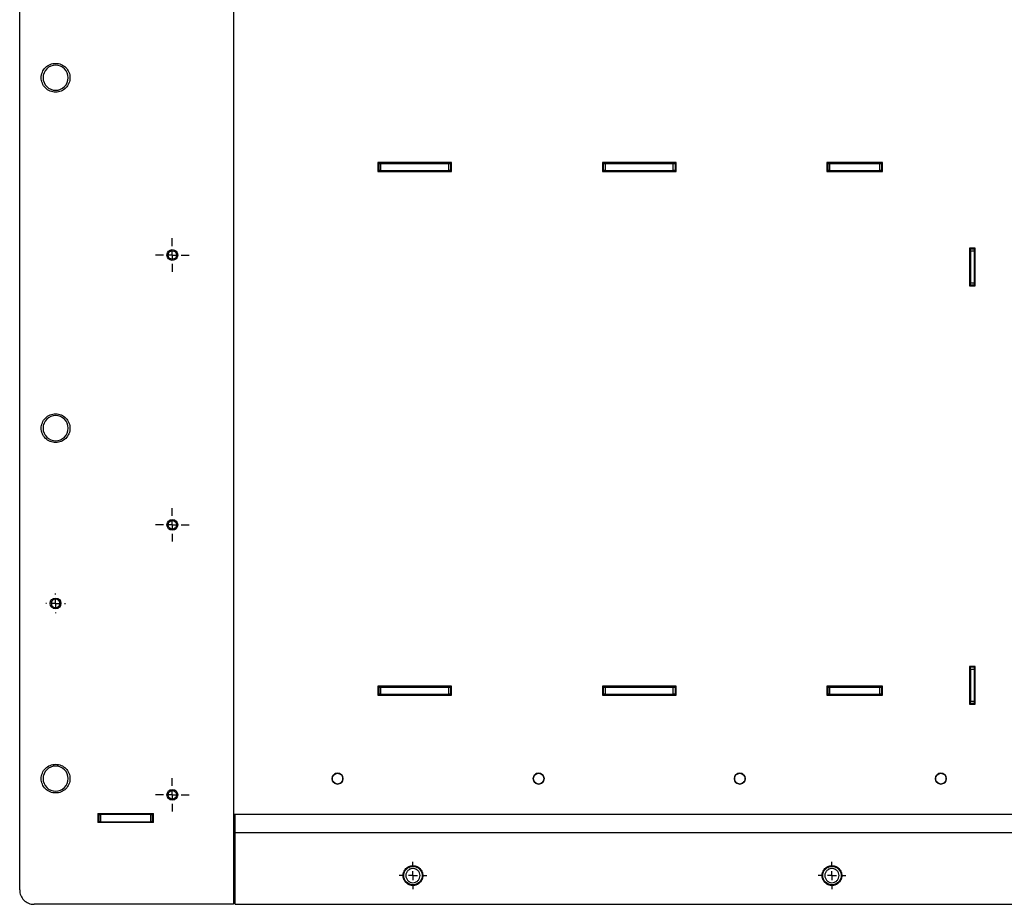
# Model space of a CAD drawing. Header units: millimetres. Extents: x -4969 to -32, y -584 to 4302.
# Tile 1 of 84: x -4963 to -4414, y -3 to 490. Entities that reach past the tile are written whole.
import ezdxf

# ---------------------------------------------------------------- set-up
doc = ezdxf.new("R2010")
doc.units = ezdxf.units.MM
doc.layers.add('FOND_DE_PLAN', color=7, linetype='Continuous')

# ---------------------------------------------------------------- blocks, each defined once
blk = doc.blocks.new('SW_CENTERMARKSYMBOL_10')
at = {"layer": 'FOND_DE_PLAN', "color": 0}
for p, q in [((0, 5), (0, 9.3)), ((-5, 0), (-9.3, 0)), ((0, 0), (-2.5, 0)), ((0, 0), (0, 2.5)), ((0, 0), (0, -2.5)), ((0, 0), (2.5, 0)), ((5, 0), (9.3, 0)), ((0, -5), (0, -9.3))]:
    blk.add_line(p, q, dxfattribs=at)
blk = doc.blocks.new('SW_CENTERMARKSYMBOL_12')
at = {"layer": 'FOND_DE_PLAN', "color": 0}
for p, q in [((0, 5), (0, 9.3)), ((-5, 0), (-9.3, 0)), ((0, 0), (-2.5, 0)), ((0, 0), (0, 2.5)), ((0, 0), (0, -2.5)), ((0, 0), (2.5, 0)), ((5, 0), (9.3, 0)), ((0, -5), (0, -9.3))]:
    blk.add_line(p, q, dxfattribs=at)
blk = doc.blocks.new('SW_CENTERMARKSYMBOL_13')
at = {"layer": 'FOND_DE_PLAN', "color": 0}
for p, q in [((0, 5), (0, 9.3)), ((-5, 0), (-9.3, 0)), ((0, 0), (-2.5, 0)), ((0, 0), (0, 2.5)), ((0, 0), (0, -2.5)), ((0, 0), (2.5, 0)), ((5, 0), (9.3, 0)), ((0, -5), (0, -9.3))]:
    blk.add_line(p, q, dxfattribs=at)
blk = doc.blocks.new('SW_CENTERMARKSYMBOL_31')
at = {"layer": 'FOND_DE_PLAN', "color": 0}
for p, q in [((0, 5), (0, 5.499)), ((-5, 0), (-5.499, 0)), ((0, 0), (-2.5, 0)), ((0, 0), (0, 2.5)), ((0, 0), (0, -2.5)), ((0, 0), (2.5, 0)), ((5, 0), (5.499, 0)), ((0, -5), (0, -5.499))]:
    blk.add_line(p, q, dxfattribs=at)
blk = doc.blocks.new('SW_CENTERMARKSYMBOL_49')
at = {"layer": 'FOND_DE_PLAN', "color": 0}
for p, q in [((0, 5), (0, 7.65)), ((-5, 0), (-7.65, 0)), ((0, 0), (-2.5, 0)), ((0, 0), (0, 2.5)), ((0, 0), (0, -2.5)), ((0, 0), (2.5, 0)), ((5, 0), (7.65, 0)), ((0, -5), (0, -7.65))]:
    blk.add_line(p, q, dxfattribs=at)
blk = doc.blocks.new('SW_CENTERMARKSYMBOL_50')
at = {"layer": 'FOND_DE_PLAN', "color": 0}
for p, q in [((0, 5), (0, 7.65)), ((-5, 0), (-7.65, 0)), ((0, 0), (-2.5, 0)), ((0, 0), (0, 2.5)), ((0, 0), (0, -2.5)), ((0, 0), (2.5, 0)), ((5, 0), (7.65, 0)), ((0, -5), (0, -7.65))]:
    blk.add_line(p, q, dxfattribs=at)

msp = doc.modelspace()

# ---------------------------------------------------------------- linework, layer by layer
at = {"color": 7, "linetype": 'Continuous', "lineweight": 25}
for p, q in [((-4962.54, 4.92), (-4962.54, 1059.92)), ((-4843.54, 926.92), (-4843.54, -3.08)), ((-4722.04, 410.08), (-4763.04, 410.08)), ((-4763.04, 410.08), (-4763.04, 405.08)), ((-4762.54, 409.58), (-4763.04, 409.58)), ((-4762.54, 409.58), (-4762.54, 405.58)), ((-4761.54, 409.58), (-4761.54, 405.58)), ((-4761.54, 409.58), (-4723.54, 409.58)), ((-4723.54, 405.58), (-4723.54, 409.58)), ((-4722.54, 409.58), (-4722.54, 405.58)), ((-4722.04, 409.58), (-4722.54, 409.58)), ((-4722.04, 405.08), (-4722.04, 410.08)), ((-4597.04, 410.08), (-4638.04, 410.08)), ((-4638.04, 410.08), (-4638.04, 405.08)), ((-4637.54, 409.58), (-4638.04, 409.58)), ((-4637.54, 409.58), (-4637.54, 405.58)), ((-4636.54, 409.58), (-4636.54, 405.58)), ((-4636.54, 409.58), (-4598.54, 409.58)), ((-4598.54, 405.58), (-4598.54, 409.58)), ((-4597.54, 409.58), (-4597.54, 405.58)), ((-4597.04, 409.58), (-4597.54, 409.58)), ((-4597.04, 405.08), (-4597.04, 410.08)), ((-4482.04, 410.08), (-4513.04, 410.08)), ((-4513.04, 410.08), (-4513.04, 405.08)), ((-4512.54, 409.58), (-4513.04, 409.58)), ((-4512.54, 409.58), (-4512.54, 405.58)), ((-4511.54, 409.58), (-4511.54, 405.58)), ((-4511.54, 409.58), (-4483.54, 409.58)), ((-4483.54, 405.58), (-4483.54, 409.58)), ((-4482.54, 409.58), (-4482.54, 405.58)), ((-4482.04, 409.58), (-4482.54, 409.58)), ((-4482.04, 405.08), (-4482.04, 410.08)), ((-4763.04, 405.58), (-4762.54, 405.58)), ((-4763.04, 405.08), (-4722.04, 405.08)), ((-4761.54, 405.58), (-4723.54, 405.58)), ((-4722.54, 405.58), (-4722.04, 405.58)), ((-4638.04, 405.58), (-4637.54, 405.58)), ((-4638.04, 405.08), (-4597.04, 405.08)), ((-4636.54, 405.58), (-4598.54, 405.58)), ((-4597.54, 405.58), (-4597.04, 405.58)), ((-4513.04, 405.58), (-4512.54, 405.58)), ((-4513.04, 405.08), (-4482.04, 405.08)), ((-4511.54, 405.58), (-4483.54, 405.58)), ((-4482.54, 405.58), (-4482.04, 405.58)), ((-4433.54, 362.42), (-4433.54, 341.42)), ((-4430.54, 362.42), (-4433.54, 362.42)), ((-4433.04, 362.42), (-4433.04, 361.92)), ((-4431.04, 361.92), (-4433.04, 361.92)), ((-4431.04, 361.92), (-4431.04, 362.42)), ((-4430.54, 341.42), (-4430.54, 362.42)), ((-4880.41, 357.93), (-4880.54, 358.58)), ((-4433.04, 360.92), (-4433.04, 342.92)), ((-4433.04, 360.92), (-4431.04, 360.92)), ((-4431.04, 360.92), (-4431.04, 342.92)), ((-4433.54, 341.42), (-4430.54, 341.42)), ((-4431.04, 342.92), (-4433.04, 342.92)), ((-4433.04, 341.92), (-4431.04, 341.92)), ((-4433.04, 341.92), (-4433.04, 341.42)), ((-4431.04, 341.42), (-4431.04, 341.92)), ((-4880.41, 207.6), (-4880.54, 208.25)), ((-4430.54, 129.42), (-4433.54, 129.42)), ((-4433.54, 129.42), (-4433.54, 108.42)), ((-4433.04, 128.92), (-4433.04, 129.42)), ((-4431.04, 128.92), (-4433.04, 128.92)), ((-4433.04, 127.92), (-4433.04, 109.92)), ((-4433.04, 127.92), (-4431.04, 127.92)), ((-4431.04, 129.42), (-4431.04, 128.92)), ((-4431.04, 127.92), (-4431.04, 109.92)), ((-4430.54, 108.42), (-4430.54, 129.42)), ((-4722.04, 118.42), (-4763.04, 118.42)), ((-4763.04, 118.42), (-4763.04, 113.42)), ((-4762.54, 117.92), (-4763.04, 117.92)), ((-4762.54, 117.92), (-4762.54, 113.92)), ((-4761.54, 117.92), (-4761.54, 113.92)), ((-4761.54, 117.92), (-4723.54, 117.92)), ((-4723.54, 113.92), (-4723.54, 117.92)), ((-4722.54, 117.92), (-4722.54, 113.92)), ((-4722.04, 117.92), (-4722.54, 117.92)), ((-4722.04, 113.42), (-4722.04, 118.42)), ((-4597.04, 118.42), (-4638.04, 118.42)), ((-4638.04, 118.42), (-4638.04, 113.42)), ((-4637.54, 117.92), (-4638.04, 117.92)), ((-4637.54, 117.92), (-4637.54, 113.92)), ((-4636.54, 117.92), (-4636.54, 113.92)), ((-4636.54, 117.92), (-4598.54, 117.92)), ((-4598.54, 113.92), (-4598.54, 117.92)), ((-4597.54, 117.92), (-4597.54, 113.92)), ((-4597.04, 117.92), (-4597.54, 117.92)), ((-4597.04, 113.42), (-4597.04, 118.42)), ((-4482.04, 118.42), (-4513.04, 118.42)), ((-4513.04, 118.42), (-4513.04, 113.42)), ((-4512.54, 117.92), (-4513.04, 117.92)), ((-4512.54, 117.92), (-4512.54, 113.92)), ((-4511.54, 117.92), (-4511.54, 113.92)), ((-4511.54, 117.92), (-4483.54, 117.92)), ((-4483.54, 113.92), (-4483.54, 117.92)), ((-4482.54, 117.92), (-4482.54, 113.92)), ((-4482.04, 117.92), (-4482.54, 117.92)), ((-4482.04, 113.42), (-4482.04, 118.42)), ((-4433.54, 117.92), (-4433.04, 117.92)), ((-4763.04, 113.92), (-4762.54, 113.92)), ((-4763.04, 113.42), (-4722.04, 113.42)), ((-4761.54, 113.92), (-4723.54, 113.92)), ((-4722.54, 113.92), (-4722.04, 113.92)), ((-4638.04, 113.92), (-4637.54, 113.92)), ((-4638.04, 113.42), (-4597.04, 113.42)), ((-4636.54, 113.92), (-4598.54, 113.92)), ((-4597.54, 113.92), (-4597.04, 113.92)), ((-4513.04, 113.92), (-4512.54, 113.92)), ((-4513.04, 113.42), (-4482.04, 113.42)), ((-4511.54, 113.92), (-4483.54, 113.92)), ((-4482.54, 113.92), (-4482.04, 113.92)), ((-4433.54, 113.92), (-4433.04, 113.92)), ((-4431.04, 109.92), (-4433.04, 109.92)), ((-4433.54, 108.42), (-4430.54, 108.42)), ((-4433.04, 108.92), (-4431.04, 108.92)), ((-4433.04, 108.42), (-4433.04, 108.92)), ((-4431.04, 108.92), (-4431.04, 108.42)), ((-4880.41, 57.26), (-4880.54, 57.92)), ((-4919.04, 47.42), (-4888.04, 47.42)), ((-4919.04, 47.42), (-4919.04, 42.42)), ((-4918.54, 46.72), (-4919.04, 46.72)), ((-4918.54, 46.92), (-4918.54, 42.92)), ((-4917.54, 46.92), (-4917.54, 42.92)), ((-4889.54, 46.92), (-4917.54, 46.92)), ((-4912.54, 47.42), (-4912.54, 46.92)), ((-4889.54, 42.92), (-4889.54, 46.92)), ((-4888.54, 42.92), (-4888.54, 46.92)), ((-4888.54, 46.92), (-4888.04, 46.92)), ((-4888.04, 42.42), (-4888.04, 47.42)), ((-4842.54, 46.92), (-4843.54, 46.92)), ((-3944.54, 46.92), (-4842.54, 46.92)), ((-4918.54, 42.92), (-4919.04, 42.92)), ((-4888.04, 42.42), (-4919.04, 42.42)), ((-4917.54, 42.92), (-4889.54, 42.92)), ((-4888.04, 42.92), (-4888.54, 42.92)), ((-4842.54, 36.92), (-3944.54, 36.92)), ((-4842.54, -3.08), (-4842.54, 36.92)), ((-4843.54, -3.08), (-4954.54, -3.08)), ((-4842.54, -3.08), (-3944.54, -3.08))]:
    msp.add_line(p, q, dxfattribs=at)
for centre, radius in [((-4877.54, 358.58), 3), ((-4877.54, 358.58), 2.38), ((-4877.54, 208.25), 3), ((-4877.54, 208.25), 2.38), ((-4942.54, 164.52), 3), ((-4785.54, 66.92), 3), ((-4673.54, 66.92), 3), ((-4561.54, 66.92), 3), ((-4449.54, 66.92), 3), ((-4877.54, 57.92), 3), ((-4877.54, 57.92), 2.38), ((-4743.54, 12.92), 5.15), ((-4510.21, 12.92), 5.15)]:
    msp.add_circle(centre, radius, dxfattribs=at)
for centre, start, end in [((-4942.54, 457.32), 90, 270), ((-4942.54, 457.32), 270, 90), ((-4942.54, 262.12), 90, 270), ((-4942.54, 262.12), 270, 90), ((-4942.54, 66.92), 90, 270), ((-4942.54, 66.92), 270, 90)]:
    msp.add_arc(centre, 7, start, end, dxfattribs=at)
for points, knots in [([(-4950.54, 457.32), (-4950.54, 458.36), (-4950.33, 459.41), (-4949.53, 461.34), (-4948.94, 462.23), (-4947.46, 463.71), (-4946.57, 464.31), (-4944.64, 465.11), (-4943.59, 465.32), (-4941.5, 465.32), (-4940.45, 465.11), (-4938.51, 464.31), (-4937.63, 463.71), (-4936.15, 462.23), (-4935.55, 461.34), (-4934.75, 459.41), (-4934.54, 458.36), (-4934.54, 457.32)], [0, 0, 0, 0, 0.125, 0.125, 0.25, 0.25, 0.375, 0.375, 0.5, 0.5, 0.625, 0.625, 0.75, 0.75, 0.875, 0.875, 1, 1, 1, 1]), ([(-4934.54, 457.32), (-4934.54, 456.27), (-4934.75, 455.22), (-4935.55, 453.29), (-4936.15, 452.4), (-4937.63, 450.92), (-4938.51, 450.33), (-4940.45, 449.52), (-4941.5, 449.32), (-4943.59, 449.32), (-4944.64, 449.52), (-4946.57, 450.33), (-4947.46, 450.92), (-4948.94, 452.4), (-4949.53, 453.29), (-4950.33, 455.22), (-4950.54, 456.27), (-4950.54, 457.32)], [0, 0, 0, 0, 0.125, 0.125, 0.25, 0.25, 0.375, 0.375, 0.5, 0.5, 0.625, 0.625, 0.75, 0.75, 0.875, 0.875, 1, 1, 1, 1]), ([(-4762.54, 409.58), (-4762.54, 409.58), (-4762.44, 409.58), (-4762.06, 409.58), (-4761.8, 409.58), (-4761.54, 409.58)], [0, 0, 0, 0, 0.5, 0.5, 1, 1, 1, 1]), ([(-4723.54, 409.58), (-4723.28, 409.58), (-4723.02, 409.58), (-4722.65, 409.58), (-4722.54, 409.58), (-4722.54, 409.58)], [0, 0, 0, 0, 0.5, 0.5, 1, 1, 1, 1]), ([(-4637.54, 409.58), (-4637.54, 409.58), (-4637.44, 409.58), (-4637.06, 409.58), (-4636.8, 409.58), (-4636.54, 409.58)], [0, 0, 0, 0, 0.5, 0.5, 1, 1, 1, 1]), ([(-4598.54, 409.58), (-4598.28, 409.58), (-4598.02, 409.58), (-4597.65, 409.58), (-4597.54, 409.58), (-4597.54, 409.58)], [0, 0, 0, 0, 0.5, 0.5, 1, 1, 1, 1]), ([(-4512.54, 409.58), (-4512.54, 409.58), (-4512.44, 409.58), (-4512.06, 409.58), (-4511.8, 409.58), (-4511.54, 409.58)], [0, 0, 0, 0, 0.5, 0.5, 1, 1, 1, 1]), ([(-4483.54, 409.58), (-4483.28, 409.58), (-4483.02, 409.58), (-4482.65, 409.58), (-4482.54, 409.58), (-4482.54, 409.58)], [0, 0, 0, 0, 0.5, 0.5, 1, 1, 1, 1]), ([(-4761.54, 405.58), (-4761.8, 405.58), (-4762.06, 405.58), (-4762.44, 405.58), (-4762.54, 405.58), (-4762.54, 405.58)], [0, 0, 0, 0, 0.5, 0.5, 1, 1, 1, 1]), ([(-4722.54, 405.58), (-4722.54, 405.58), (-4722.65, 405.58), (-4723.02, 405.58), (-4723.28, 405.58), (-4723.54, 405.58)], [0, 0, 0, 0, 0.5, 0.5, 1, 1, 1, 1]), ([(-4636.54, 405.58), (-4636.8, 405.58), (-4637.06, 405.58), (-4637.44, 405.58), (-4637.54, 405.58), (-4637.54, 405.58)], [0, 0, 0, 0, 0.5, 0.5, 1, 1, 1, 1]), ([(-4597.54, 405.58), (-4597.54, 405.58), (-4597.65, 405.58), (-4598.02, 405.58), (-4598.28, 405.58), (-4598.54, 405.58)], [0, 0, 0, 0, 0.5, 0.5, 1, 1, 1, 1]), ([(-4511.54, 405.58), (-4511.8, 405.58), (-4512.06, 405.58), (-4512.44, 405.58), (-4512.54, 405.58), (-4512.54, 405.58)], [0, 0, 0, 0, 0.5, 0.5, 1, 1, 1, 1]), ([(-4482.54, 405.58), (-4482.54, 405.58), (-4482.65, 405.58), (-4483.02, 405.58), (-4483.28, 405.58), (-4483.54, 405.58)], [0, 0, 0, 0, 0.5, 0.5, 1, 1, 1, 1]), ([(-4433.04, 360.92), (-4433.04, 361.18), (-4433.04, 361.44), (-4433.04, 361.81), (-4433.04, 361.92), (-4433.04, 361.92)], [0, 0, 0, 0, 0.5, 0.5, 1, 1, 1, 1]), ([(-4431.04, 361.92), (-4431.04, 361.92), (-4431.04, 361.81), (-4431.04, 361.44), (-4431.04, 361.18), (-4431.04, 360.92)], [0, 0, 0, 0, 0.5, 0.5, 1, 1, 1, 1]), ([(-4433.04, 341.92), (-4433.04, 341.92), (-4433.04, 342.02), (-4433.04, 342.39), (-4433.04, 342.65), (-4433.04, 342.92)], [0, 0, 0, 0, 0.5, 0.5, 1, 1, 1, 1]), ([(-4431.04, 342.92), (-4431.04, 342.65), (-4431.04, 342.39), (-4431.04, 342.02), (-4431.04, 341.92), (-4431.04, 341.92)], [0, 0, 0, 0, 0.5, 0.5, 1, 1, 1, 1]), ([(-4950.54, 262.12), (-4950.54, 263.16), (-4950.33, 264.21), (-4949.53, 266.14), (-4948.94, 267.03), (-4947.46, 268.51), (-4946.57, 269.11), (-4944.64, 269.91), (-4943.59, 270.12), (-4941.5, 270.12), (-4940.45, 269.91), (-4938.51, 269.11), (-4937.63, 268.51), (-4936.15, 267.03), (-4935.55, 266.14), (-4934.75, 264.21), (-4934.54, 263.16), (-4934.54, 262.12)], [0, 0, 0, 0, 0.125, 0.125, 0.25, 0.25, 0.375, 0.375, 0.5, 0.5, 0.625, 0.625, 0.75, 0.75, 0.875, 0.875, 1, 1, 1, 1]), ([(-4934.54, 262.12), (-4934.54, 261.07), (-4934.75, 260.02), (-4935.55, 258.09), (-4936.15, 257.2), (-4937.63, 255.72), (-4938.51, 255.13), (-4940.45, 254.32), (-4941.5, 254.12), (-4943.59, 254.12), (-4944.64, 254.32), (-4946.57, 255.13), (-4947.46, 255.72), (-4948.94, 257.2), (-4949.53, 258.09), (-4950.33, 260.02), (-4950.54, 261.07), (-4950.54, 262.12)], [0, 0, 0, 0, 0.125, 0.125, 0.25, 0.25, 0.375, 0.375, 0.5, 0.5, 0.625, 0.625, 0.75, 0.75, 0.875, 0.875, 1, 1, 1, 1]), ([(-4942.54, 166.9), (-4942.85, 166.9), (-4943.17, 166.84), (-4943.74, 166.6), (-4944.01, 166.42), (-4944.45, 165.98), (-4944.63, 165.72), (-4944.86, 165.14), (-4944.93, 164.83), (-4944.93, 164.2), (-4944.86, 163.89), (-4944.63, 163.32), (-4944.45, 163.05), (-4944.01, 162.61), (-4943.74, 162.43), (-4943.17, 162.19), (-4942.85, 162.13), (-4942.54, 162.13)], [0, 0, 0, 0, 0.125, 0.125, 0.25, 0.25, 0.375, 0.375, 0.5, 0.5, 0.625, 0.625, 0.75, 0.75, 0.875, 0.875, 1, 1, 1, 1]), ([(-4942.54, 162.13), (-4942.23, 162.13), (-4941.92, 162.19), (-4941.34, 162.43), (-4941.08, 162.61), (-4940.64, 163.05), (-4940.46, 163.32), (-4940.22, 163.89), (-4940.16, 164.2), (-4940.16, 164.83), (-4940.22, 165.14), (-4940.46, 165.72), (-4940.64, 165.98), (-4941.08, 166.42), (-4941.34, 166.6), (-4941.92, 166.84), (-4942.23, 166.9), (-4942.54, 166.9)], [0, 0, 0, 0, 0.125, 0.125, 0.25, 0.25, 0.375, 0.375, 0.5, 0.5, 0.625, 0.625, 0.75, 0.75, 0.875, 0.875, 1, 1, 1, 1]), ([(-4433.04, 127.92), (-4433.04, 128.18), (-4433.04, 128.44), (-4433.04, 128.81), (-4433.04, 128.92), (-4433.04, 128.92)], [0, 0, 0, 0, 0.5, 0.5, 1, 1, 1, 1]), ([(-4431.04, 128.92), (-4431.04, 128.92), (-4431.04, 128.81), (-4431.04, 128.44), (-4431.04, 128.18), (-4431.04, 127.92)], [0, 0, 0, 0, 0.5, 0.5, 1, 1, 1, 1]), ([(-4762.54, 117.92), (-4762.54, 117.92), (-4762.44, 117.92), (-4762.06, 117.92), (-4761.8, 117.92), (-4761.54, 117.92)], [0, 0, 0, 0, 0.5, 0.5, 1, 1, 1, 1]), ([(-4723.54, 117.92), (-4723.28, 117.92), (-4723.02, 117.92), (-4722.65, 117.92), (-4722.54, 117.92), (-4722.54, 117.92)], [0, 0, 0, 0, 0.5, 0.5, 1, 1, 1, 1]), ([(-4637.54, 117.92), (-4637.54, 117.92), (-4637.44, 117.92), (-4637.06, 117.92), (-4636.8, 117.92), (-4636.54, 117.92)], [0, 0, 0, 0, 0.5, 0.5, 1, 1, 1, 1]), ([(-4598.54, 117.92), (-4598.28, 117.92), (-4598.02, 117.92), (-4597.65, 117.92), (-4597.54, 117.92), (-4597.54, 117.92)], [0, 0, 0, 0, 0.5, 0.5, 1, 1, 1, 1]), ([(-4512.54, 117.92), (-4512.54, 117.92), (-4512.44, 117.92), (-4512.06, 117.92), (-4511.8, 117.92), (-4511.54, 117.92)], [0, 0, 0, 0, 0.5, 0.5, 1, 1, 1, 1]), ([(-4483.54, 117.92), (-4483.28, 117.92), (-4483.02, 117.92), (-4482.65, 117.92), (-4482.54, 117.92), (-4482.54, 117.92)], [0, 0, 0, 0, 0.5, 0.5, 1, 1, 1, 1]), ([(-4761.54, 113.92), (-4761.8, 113.92), (-4762.06, 113.92), (-4762.44, 113.92), (-4762.54, 113.92), (-4762.54, 113.92)], [0, 0, 0, 0, 0.5, 0.5, 1, 1, 1, 1]), ([(-4722.54, 113.92), (-4722.54, 113.92), (-4722.65, 113.92), (-4723.02, 113.92), (-4723.28, 113.92), (-4723.54, 113.92)], [0, 0, 0, 0, 0.5, 0.5, 1, 1, 1, 1]), ([(-4636.54, 113.92), (-4636.8, 113.92), (-4637.06, 113.92), (-4637.44, 113.92), (-4637.54, 113.92), (-4637.54, 113.92)], [0, 0, 0, 0, 0.5, 0.5, 1, 1, 1, 1]), ([(-4597.54, 113.92), (-4597.54, 113.92), (-4597.65, 113.92), (-4598.02, 113.92), (-4598.28, 113.92), (-4598.54, 113.92)], [0, 0, 0, 0, 0.5, 0.5, 1, 1, 1, 1]), ([(-4511.54, 113.92), (-4511.8, 113.92), (-4512.06, 113.92), (-4512.44, 113.92), (-4512.54, 113.92), (-4512.54, 113.92)], [0, 0, 0, 0, 0.5, 0.5, 1, 1, 1, 1]), ([(-4482.54, 113.92), (-4482.54, 113.92), (-4482.65, 113.92), (-4483.02, 113.92), (-4483.28, 113.92), (-4483.54, 113.92)], [0, 0, 0, 0, 0.5, 0.5, 1, 1, 1, 1]), ([(-4433.04, 108.92), (-4433.04, 108.92), (-4433.04, 109.02), (-4433.04, 109.39), (-4433.04, 109.65), (-4433.04, 109.92)], [0, 0, 0, 0, 0.5, 0.5, 1, 1, 1, 1]), ([(-4431.04, 109.92), (-4431.04, 109.65), (-4431.04, 109.39), (-4431.04, 109.02), (-4431.04, 108.92), (-4431.04, 108.92)], [0, 0, 0, 0, 0.5, 0.5, 1, 1, 1, 1]), ([(-4950.54, 66.92), (-4950.54, 67.96), (-4950.33, 69.01), (-4949.53, 70.94), (-4948.94, 71.83), (-4947.46, 73.31), (-4946.57, 73.91), (-4944.64, 74.71), (-4943.59, 74.92), (-4941.5, 74.92), (-4940.45, 74.71), (-4938.51, 73.91), (-4937.63, 73.31), (-4936.15, 71.83), (-4935.55, 70.94), (-4934.75, 69.01), (-4934.54, 67.96), (-4934.54, 66.92)], [0, 0, 0, 0, 0.125, 0.125, 0.25, 0.25, 0.375, 0.375, 0.5, 0.5, 0.625, 0.625, 0.75, 0.75, 0.875, 0.875, 1, 1, 1, 1]), ([(-4934.54, 66.92), (-4934.54, 65.87), (-4934.75, 64.82), (-4935.55, 62.89), (-4936.15, 62), (-4937.63, 60.52), (-4938.51, 59.93), (-4940.45, 59.12), (-4941.5, 58.92), (-4943.59, 58.92), (-4944.64, 59.12), (-4946.57, 59.93), (-4947.46, 60.52), (-4948.94, 62), (-4949.53, 62.89), (-4950.33, 64.82), (-4950.54, 65.87), (-4950.54, 66.92)], [0, 0, 0, 0, 0.125, 0.125, 0.25, 0.25, 0.375, 0.375, 0.5, 0.5, 0.625, 0.625, 0.75, 0.75, 0.875, 0.875, 1, 1, 1, 1]), ([(-4785.54, 69.91), (-4785.94, 69.91), (-4786.33, 69.84), (-4787.05, 69.54), (-4787.39, 69.31), (-4787.94, 68.76), (-4788.16, 68.43), (-4788.46, 67.7), (-4788.54, 67.31), (-4788.54, 66.52), (-4788.46, 66.13), (-4788.16, 65.41), (-4787.94, 65.07), (-4787.39, 64.52), (-4787.05, 64.3), (-4786.33, 63.99), (-4785.94, 63.92), (-4785.54, 63.92)], [0, 0, 0, 0, 0.125, 0.125, 0.25, 0.25, 0.375, 0.375, 0.5, 0.5, 0.625, 0.625, 0.75, 0.75, 0.875, 0.875, 1, 1, 1, 1]), ([(-4785.54, 63.92), (-4785.15, 63.92), (-4784.76, 63.99), (-4784.03, 64.3), (-4783.7, 64.52), (-4783.14, 65.07), (-4782.92, 65.41), (-4782.62, 66.13), (-4782.54, 66.52), (-4782.54, 67.31), (-4782.62, 67.7), (-4782.92, 68.43), (-4783.14, 68.76), (-4783.7, 69.31), (-4784.03, 69.54), (-4784.76, 69.84), (-4785.15, 69.91), (-4785.54, 69.91)], [0, 0, 0, 0, 0.125, 0.125, 0.25, 0.25, 0.375, 0.375, 0.5, 0.5, 0.625, 0.625, 0.75, 0.75, 0.875, 0.875, 1, 1, 1, 1]), ([(-4673.54, 69.91), (-4673.94, 69.91), (-4674.33, 69.84), (-4675.05, 69.54), (-4675.39, 69.31), (-4675.94, 68.76), (-4676.16, 68.43), (-4676.46, 67.7), (-4676.54, 67.31), (-4676.54, 66.52), (-4676.46, 66.13), (-4676.16, 65.41), (-4675.94, 65.07), (-4675.39, 64.52), (-4675.05, 64.3), (-4674.33, 63.99), (-4673.94, 63.92), (-4673.54, 63.92)], [0, 0, 0, 0, 0.125, 0.125, 0.25, 0.25, 0.375, 0.375, 0.5, 0.5, 0.625, 0.625, 0.75, 0.75, 0.875, 0.875, 1, 1, 1, 1]), ([(-4673.54, 63.92), (-4673.15, 63.92), (-4672.76, 63.99), (-4672.03, 64.3), (-4671.7, 64.52), (-4671.14, 65.07), (-4670.92, 65.41), (-4670.62, 66.13), (-4670.54, 66.52), (-4670.54, 67.31), (-4670.62, 67.7), (-4670.92, 68.43), (-4671.14, 68.76), (-4671.7, 69.31), (-4672.03, 69.54), (-4672.76, 69.84), (-4673.15, 69.91), (-4673.54, 69.91)], [0, 0, 0, 0, 0.125, 0.125, 0.25, 0.25, 0.375, 0.375, 0.5, 0.5, 0.625, 0.625, 0.75, 0.75, 0.875, 0.875, 1, 1, 1, 1]), ([(-4561.54, 69.91), (-4561.94, 69.91), (-4562.33, 69.84), (-4563.05, 69.54), (-4563.39, 69.31), (-4563.94, 68.76), (-4564.16, 68.43), (-4564.46, 67.7), (-4564.54, 67.31), (-4564.54, 66.52), (-4564.46, 66.13), (-4564.16, 65.41), (-4563.94, 65.07), (-4563.39, 64.52), (-4563.05, 64.3), (-4562.33, 63.99), (-4561.94, 63.92), (-4561.54, 63.92)], [0, 0, 0, 0, 0.125, 0.125, 0.25, 0.25, 0.375, 0.375, 0.5, 0.5, 0.625, 0.625, 0.75, 0.75, 0.875, 0.875, 1, 1, 1, 1]), ([(-4561.54, 63.92), (-4561.15, 63.92), (-4560.76, 63.99), (-4560.03, 64.3), (-4559.7, 64.52), (-4559.14, 65.07), (-4558.92, 65.41), (-4558.62, 66.13), (-4558.54, 66.52), (-4558.54, 67.31), (-4558.62, 67.7), (-4558.92, 68.43), (-4559.14, 68.76), (-4559.7, 69.31), (-4560.03, 69.54), (-4560.76, 69.84), (-4561.15, 69.91), (-4561.54, 69.91)], [0, 0, 0, 0, 0.125, 0.125, 0.25, 0.25, 0.375, 0.375, 0.5, 0.5, 0.625, 0.625, 0.75, 0.75, 0.875, 0.875, 1, 1, 1, 1]), ([(-4449.54, 69.91), (-4449.94, 69.91), (-4450.33, 69.84), (-4451.05, 69.54), (-4451.39, 69.31), (-4451.94, 68.76), (-4452.16, 68.43), (-4452.46, 67.7), (-4452.54, 67.31), (-4452.54, 66.52), (-4452.46, 66.13), (-4452.16, 65.41), (-4451.94, 65.07), (-4451.39, 64.52), (-4451.05, 64.3), (-4450.33, 63.99), (-4449.94, 63.92), (-4449.54, 63.92)], [0, 0, 0, 0, 0.125, 0.125, 0.25, 0.25, 0.375, 0.375, 0.5, 0.5, 0.625, 0.625, 0.75, 0.75, 0.875, 0.875, 1, 1, 1, 1]), ([(-4449.54, 63.92), (-4449.15, 63.92), (-4448.76, 63.99), (-4448.03, 64.3), (-4447.7, 64.52), (-4447.14, 65.07), (-4446.92, 65.41), (-4446.62, 66.13), (-4446.54, 66.52), (-4446.54, 67.31), (-4446.62, 67.7), (-4446.92, 68.43), (-4447.14, 68.76), (-4447.7, 69.31), (-4448.03, 69.54), (-4448.76, 69.84), (-4449.15, 69.91), (-4449.54, 69.91)], [0, 0, 0, 0, 0.125, 0.125, 0.25, 0.25, 0.375, 0.375, 0.5, 0.5, 0.625, 0.625, 0.75, 0.75, 0.875, 0.875, 1, 1, 1, 1]), ([(-4918.54, 46.92), (-4918.54, 46.92), (-4918.44, 46.92), (-4918.06, 46.92), (-4917.8, 46.92), (-4917.54, 46.92)], [0, 0, 0, 0, 0.5, 0.5, 1, 1, 1, 1]), ([(-4889.54, 46.92), (-4889.28, 46.92), (-4889.02, 46.92), (-4888.65, 46.92), (-4888.54, 46.92), (-4888.54, 46.92)], [0, 0, 0, 0, 0.5, 0.5, 1, 1, 1, 1]), ([(-4842.54, 36.92), (-4842.54, 38.22), (-4842.54, 39.53), (-4842.54, 41.95), (-4842.54, 43.06), (-4842.54, 44.91), (-4842.54, 45.65), (-4842.54, 46.66), (-4842.54, 46.92), (-4842.54, 46.92)], [0, 0, 0, 0, 0.25, 0.25, 0.5, 0.5, 0.75, 0.75, 1, 1, 1, 1]), ([(-4917.54, 42.92), (-4917.57, 42.92), (-4917.64, 42.92), (-4917.73, 42.92), (-4917.82, 42.92), (-4917.95, 42.92), (-4918.1, 42.92), (-4918.25, 42.92), (-4918.38, 42.92), (-4918.48, 42.92), (-4918.53, 42.92), (-4918.54, 42.92), (-4918.54, 42.92)], [0, 0, 0, 0, 0.060259, 0.120021, 0.179824, 0.240208, 0.369998, 0.50013, 0.629921, 0.760053, 0.879943, 1, 1, 1, 1]), ([(-4888.54, 42.92), (-4888.54, 42.92), (-4888.55, 42.92), (-4888.56, 42.92), (-4888.58, 42.92), (-4888.62, 42.92), (-4888.7, 42.92), (-4888.83, 42.92), (-4888.99, 42.92), (-4889.17, 42.92), (-4889.35, 42.92), (-4889.48, 42.92), (-4889.54, 42.92)], [0, 0, 0, 0, 0.060259, 0.120021, 0.179824, 0.240208, 0.369998, 0.50013, 0.629921, 0.760053, 0.879943, 1, 1, 1, 1]), ([(-4842.54, 42.92), (-4842.54, 42.92), (-4842.55, 42.92), (-4842.56, 42.92), (-4842.58, 42.92), (-4842.62, 42.92), (-4842.7, 42.92), (-4842.83, 42.92), (-4842.99, 42.92), (-4843.17, 42.92), (-4843.35, 42.92), (-4843.48, 42.92), (-4843.54, 42.92)], [0, 0, 0, 0, 0.060259, 0.120021, 0.179825, 0.240209, 0.369999, 0.500132, 0.629923, 0.760056, 0.879859, 1, 1, 1, 1]), ([(-4743.54, 7.42), (-4743.61, 7.42), (-4743.74, 7.42), (-4743.95, 7.43), (-4744.15, 7.45), (-4744.35, 7.47), (-4744.65, 7.52), (-4745.06, 7.62), (-4745.58, 7.8), (-4746.08, 8.02), (-4746.72, 8.4), (-4747.46, 9), (-4748.17, 9.88), (-4748.68, 10.86), (-4748.98, 11.89), (-4749.07, 12.92), (-4748.98, 13.94), (-4748.68, 14.97), (-4748.17, 15.95), (-4747.46, 16.83), (-4746.72, 17.43), (-4746.08, 17.81), (-4745.58, 18.04), (-4745.07, 18.21), (-4744.61, 18.32), (-4744.21, 18.38), (-4743.88, 18.41), (-4743.65, 18.41), (-4743.54, 18.42)], [0, 0, 0, 0, 0.011673, 0.023324, 0.03497, 0.046627, 0.058309, 0.08919, 0.120101, 0.15227, 0.184469, 0.250118, 0.315768, 0.380053, 0.441772, 0.500003, 0.558234, 0.619953, 0.684238, 0.749887, 0.815537, 0.847705, 0.879904, 0.910785, 0.941696, 0.961136, 0.980546, 1, 1, 1, 1]), ([(-4739.59, 12.92), (-4739.59, 13.43), (-4739.7, 13.95), (-4740.09, 14.9), (-4740.38, 15.34), (-4741.12, 16.07), (-4741.55, 16.37), (-4742.51, 16.76), (-4743.03, 16.87), (-4744.06, 16.87), (-4744.58, 16.76), (-4745.53, 16.37), (-4745.97, 16.07), (-4746.7, 15.34), (-4746.99, 14.9), (-4747.39, 13.95), (-4747.49, 13.43), (-4747.49, 12.92)], [0, 0, 0, 0, 0.125, 0.125, 0.25, 0.25, 0.375, 0.375, 0.5, 0.5, 0.625, 0.625, 0.75, 0.75, 0.875, 0.875, 1, 1, 1, 1]), ([(-4743.54, 18.42), (-4743.48, 18.41), (-4743.34, 18.41), (-4743.14, 18.4), (-4742.94, 18.38), (-4742.74, 18.36), (-4742.43, 18.31), (-4742.02, 18.21), (-4741.51, 18.04), (-4741.01, 17.81), (-4740.36, 17.43), (-4739.63, 16.83), (-4738.91, 15.95), (-4738.4, 14.97), (-4738.11, 13.94), (-4738.01, 12.92), (-4738.11, 11.89), (-4738.4, 10.86), (-4738.91, 9.88), (-4739.63, 9), (-4740.36, 8.4), (-4741.01, 8.02), (-4741.51, 7.8), (-4742.02, 7.62), (-4742.48, 7.51), (-4742.87, 7.45), (-4743.21, 7.42), (-4743.43, 7.42), (-4743.54, 7.42)], [0, 0, 0, 0, 0.011673, 0.023324, 0.03497, 0.046627, 0.058309, 0.08919, 0.120101, 0.15227, 0.184469, 0.250118, 0.315768, 0.380053, 0.441772, 0.500003, 0.558234, 0.619953, 0.684238, 0.749887, 0.815537, 0.847705, 0.879904, 0.910785, 0.941696, 0.961136, 0.980546, 1, 1, 1, 1]), ([(-4510.21, 7.42), (-4510.28, 7.42), (-4510.41, 7.42), (-4510.61, 7.43), (-4510.81, 7.45), (-4511.01, 7.47), (-4511.32, 7.52), (-4511.73, 7.62), (-4512.24, 7.8), (-4512.74, 8.02), (-4513.39, 8.4), (-4514.13, 9), (-4514.84, 9.88), (-4515.35, 10.86), (-4515.65, 11.89), (-4515.74, 12.92), (-4515.65, 13.94), (-4515.35, 14.97), (-4514.84, 15.95), (-4514.13, 16.83), (-4513.39, 17.43), (-4512.74, 17.81), (-4512.24, 18.04), (-4511.73, 18.21), (-4511.28, 18.32), (-4510.88, 18.38), (-4510.55, 18.41), (-4510.32, 18.41), (-4510.21, 18.42)], [0, 0, 0, 0, 0.011673, 0.023324, 0.03497, 0.046627, 0.058309, 0.08919, 0.120101, 0.15227, 0.184469, 0.250118, 0.315768, 0.380053, 0.441772, 0.500003, 0.558234, 0.619953, 0.684238, 0.749887, 0.815537, 0.847705, 0.879904, 0.910785, 0.941696, 0.961136, 0.980546, 1, 1, 1, 1]), ([(-4506.26, 12.92), (-4506.26, 13.43), (-4506.36, 13.95), (-4506.76, 14.9), (-4507.05, 15.34), (-4507.78, 16.07), (-4508.22, 16.37), (-4509.18, 16.76), (-4509.69, 16.87), (-4510.73, 16.87), (-4511.24, 16.76), (-4512.2, 16.37), (-4512.64, 16.07), (-4513.37, 15.34), (-4513.66, 14.9), (-4514.06, 13.95), (-4514.16, 13.43), (-4514.16, 12.92)], [0, 0, 0, 0, 0.125, 0.125, 0.25, 0.25, 0.375, 0.375, 0.5, 0.5, 0.625, 0.625, 0.75, 0.75, 0.875, 0.875, 1, 1, 1, 1]), ([(-4510.21, 18.42), (-4510.14, 18.41), (-4510.01, 18.41), (-4509.81, 18.4), (-4509.61, 18.38), (-4509.41, 18.36), (-4509.1, 18.31), (-4508.69, 18.21), (-4508.17, 18.04), (-4507.68, 17.81), (-4507.03, 17.43), (-4506.29, 16.83), (-4505.58, 15.95), (-4505.07, 14.97), (-4504.77, 13.94), (-4504.68, 12.92), (-4504.77, 11.89), (-4505.07, 10.86), (-4505.58, 9.88), (-4506.29, 9), (-4507.03, 8.4), (-4507.68, 8.02), (-4508.17, 7.8), (-4508.69, 7.62), (-4509.14, 7.51), (-4509.54, 7.45), (-4509.87, 7.42), (-4510.1, 7.42), (-4510.21, 7.42)], [0, 0, 0, 0, 0.011673, 0.023324, 0.03497, 0.046627, 0.058309, 0.08919, 0.120101, 0.15227, 0.184469, 0.250118, 0.315768, 0.380053, 0.441772, 0.500003, 0.558234, 0.619953, 0.684238, 0.749887, 0.815537, 0.847705, 0.879904, 0.910785, 0.941696, 0.961136, 0.980546, 1, 1, 1, 1]), ([(-4747.49, 12.92), (-4747.49, 12.4), (-4747.39, 11.88), (-4746.99, 10.93), (-4746.7, 10.49), (-4745.97, 9.76), (-4745.53, 9.46), (-4744.58, 9.07), (-4744.06, 8.97), (-4743.03, 8.97), (-4742.51, 9.07), (-4741.55, 9.46), (-4741.12, 9.76), (-4740.38, 10.49), (-4740.09, 10.93), (-4739.7, 11.88), (-4739.59, 12.4), (-4739.59, 12.92)], [0, 0, 0, 0, 0.125, 0.125, 0.25, 0.25, 0.375, 0.375, 0.5, 0.5, 0.625, 0.625, 0.75, 0.75, 0.875, 0.875, 1, 1, 1, 1]), ([(-4514.16, 12.92), (-4514.16, 12.4), (-4514.06, 11.88), (-4513.66, 10.93), (-4513.37, 10.49), (-4512.64, 9.76), (-4512.2, 9.46), (-4511.24, 9.07), (-4510.73, 8.97), (-4509.69, 8.97), (-4509.18, 9.07), (-4508.22, 9.46), (-4507.78, 9.76), (-4507.05, 10.49), (-4506.76, 10.93), (-4506.36, 11.88), (-4506.26, 12.4), (-4506.26, 12.92)], [0, 0, 0, 0, 0.125, 0.125, 0.25, 0.25, 0.375, 0.375, 0.5, 0.5, 0.625, 0.625, 0.75, 0.75, 0.875, 0.875, 1, 1, 1, 1]), ([(-4962.54, 4.92), (-4962.54, 3.87), (-4962.33, 2.82), (-4961.53, 0.89), (-4960.94, 0), (-4959.46, -1.48), (-4958.57, -2.07), (-4956.64, -2.88), (-4955.59, -3.08), (-4954.54, -3.08)], [0, 0, 0, 0, 0.25, 0.25, 0.5, 0.5, 0.75, 0.75, 1, 1, 1, 1])]:
    msp.add_open_spline(points, degree=3, knots=knots, dxfattribs=at)

# ---------------------------------------------------------------- block references
at = {"layer": 'FOND_DE_PLAN'}
for name, p in [('SW_CENTERMARKSYMBOL_13', (-4877.54, 358.58)), ('SW_CENTERMARKSYMBOL_12', (-4877.54, 208.25)), ('SW_CENTERMARKSYMBOL_31', (-4942.54, 164.52)), ('SW_CENTERMARKSYMBOL_10', (-4877.54, 57.92)), ('SW_CENTERMARKSYMBOL_50', (-4743.54, 12.92)), ('SW_CENTERMARKSYMBOL_49', (-4510.21, 12.92))]:
    msp.add_blockref(name, p, dxfattribs=at)

doc.saveas('drawing.dxf')
